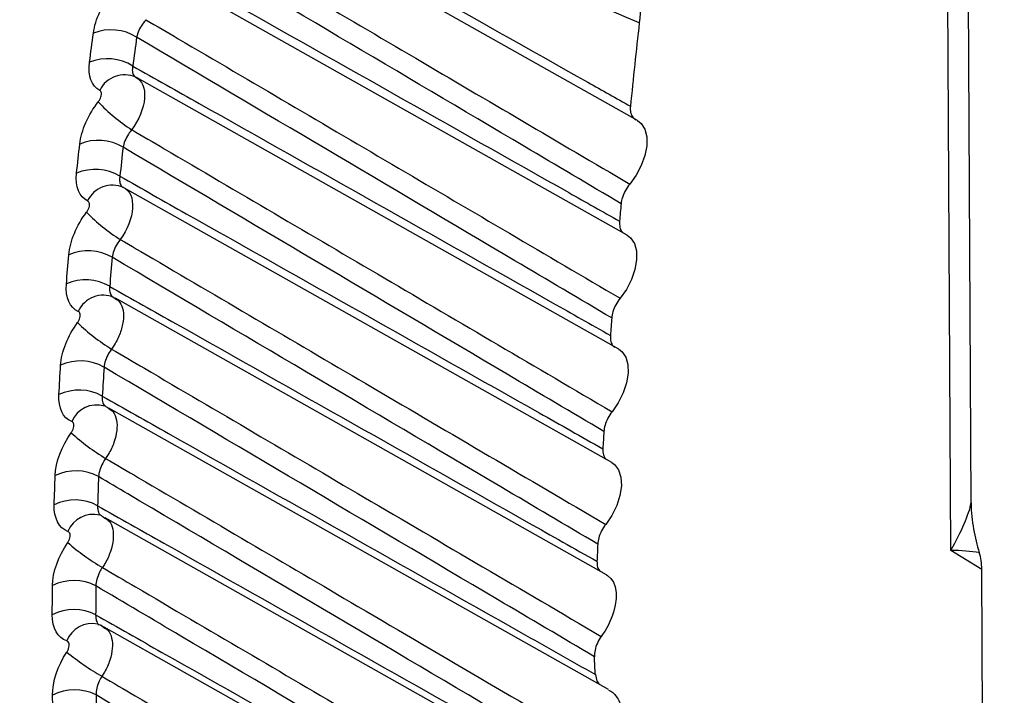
# Model space of a CAD drawing. Header units: millimetres. Extents: x -117 to 444, y -157 to 472.
# Tile 12 of 160: x 307.49 to 310.7, y -63.87 to -61.67. Entities that reach past the tile are written whole.
import ezdxf

# ---------------------------------------------------------------- set-up
doc = ezdxf.new("R2010")
doc.units = ezdxf.units.MM

msp = doc.modelspace()

# ---------------------------------------------------------------- linework, layer by layer
at = {"color": 7, "linetype": 'Continuous', "lineweight": 25}
for p, q in [((309.5019, -61.9946), (307.9745, -61.1345)), ((310.523, -63.3952), (310.5126, -61.4522)), ((309.4688, -62.3686), (307.9177, -61.4951)), ((310.5894, -63.2408), (310.5803, -61.5323)), ((309.4411, -62.7402), (307.8697, -61.8553)), ((309.4187, -63.1092), (307.8307, -62.2149)), ((307.7961, -62.5716), (307.7999, -62.5747)), ((309.4017, -63.4754), (307.8006, -62.5738)), ((307.7711, -62.9271), (307.7738, -62.9292)), ((307.7738, -62.9292), (307.7787, -62.933)), ((309.4081, -63.8489), (307.7794, -62.9318)), ((307.757, -63.2834), (307.7604, -63.2858)), ((307.7604, -63.2858), (307.7664, -63.2902)), ((309.5108, -64.2708), (307.7672, -63.2889)), ((310.6242, -63.4577), (310.523, -63.3952)), ((310.6314, -64.8093), (310.6242, -63.4577)), ((307.7518, -63.6387), (307.756, -63.6415)), ((307.756, -63.6415), (307.7632, -63.6464)), ((309.7604, -64.7692), (307.764, -63.645))]:
    msp.add_line(p, q, dxfattribs=at)
at = {"color": 7, "linetype": 'Continuous', "lineweight": 25, "flags": 128}
for points in [[(309.5019, -61.9946), (309.514, -62.0041), (309.526, -62.023), (309.5322, -62.0478), (309.5323, -62.077), (309.5264, -62.1089), (309.5146, -62.1416), (309.4979, -62.1732), (309.477, -62.2019)], [(309.4688, -62.3686), (309.4798, -62.377), (309.4922, -62.3955), (309.4988, -62.4199), (309.4994, -62.4488), (309.4939, -62.4806), (309.4825, -62.5133), (309.4661, -62.5451), (309.4455, -62.5741)], [(309.4411, -62.7402), (309.451, -62.7475), (309.4637, -62.7655), (309.4708, -62.7895), (309.4718, -62.8182), (309.4667, -62.8498), (309.4558, -62.8825), (309.4397, -62.9145), (309.4193, -62.9437)], [(309.4187, -63.1092), (309.4275, -63.1155), (309.4406, -63.1329), (309.4481, -63.1566), (309.4496, -63.185), (309.4449, -63.2164), (309.4344, -63.2492), (309.4186, -63.2812), (309.3986, -63.3107)], [(309.4017, -63.4754), (309.4041, -63.4768), (309.415, -63.4863), (309.4235, -63.4989), (309.4294, -63.5145), (309.4324, -63.5325), (309.4326, -63.5525), (309.4298, -63.574), (309.4243, -63.5963)]]:
    msp.add_lwpolyline(points, dxfattribs=at)
at = {"color": 7, "linetype": 'Continuous', "lineweight": 25}
for centre, radius, start, end in [((307.7866, -61.8565), 0.1571, 57.9479, 111.527), ((337.5856, -64.792), 28.2499, 173.66855, 174.2234), ((307.7748, -61.9507), 0.1569, 58.166, 111.8155), ((307.8304, -61.9363), 0.0901, 65.7125, 153.8894), ((308.1384, -61.5729), 0.5339, 222.5419, 237.8082), ((307.7446, -62.2158), 0.1563, 58.7792, 112.6283), ((307.735, -62.3104), 0.1561, 58.9975, 112.9183), ((307.791, -62.2945), 0.089, 65.8983, 155.0996), ((336.7751, -64.7133), 27.4357, 174.88171, 175.00172), ((308.123, -61.8889), 0.5808, 224.215, 238.1777), ((307.7115, -62.5746), 0.1555, 59.6067, 113.7299), ((307.7042, -62.6693), 0.1553, 59.8247, 114.0213), ((307.7604, -62.652), 0.088, 66.0648, 156.3345), ((308.1195, -62.1975), 0.6351, 225.8671, 238.575), ((336.1433, -64.6618), 26.8017, 175.66953, 175.79143), ((307.6872, -62.9327), 0.1547, 60.4296, 114.8324), ((307.6823, -63.0275), 0.1545, 60.6469, 115.1248), ((307.74, -63.01), 0.0886, 73.8135, 157.1148), ((308.1286, -62.497), 0.6984, 227.4983, 238.9997), ((335.5118, -64.6191), 26.1687, 176.46984, 176.5937), ((307.6719, -63.29), 0.154, 61.2471, 115.9359), ((307.6693, -63.3847), 0.1538, 61.4633, 116.2292), ((307.7276, -63.366), 0.0878, 75.4216, 158.2913), ((308.1514, -62.7852), 0.7732, 229.1085, 239.4508), ((334.8816, -64.5854), 25.5376, 177.28313, 177.40902), ((307.6655, -63.6464), 0.1532, 62.0586, 117.0407), ((307.6653, -63.7409), 0.153, 62.2733, 117.3347), ((307.724, -63.7209), 0.087, 77.0056, 159.4884), ((308.189, -63.059), 0.8626, 230.6978, 239.9275), ((307.668, -64.0017), 0.1524, 62.8635, 118.1471)]:
    msp.add_arc(centre, radius, start, end, dxfattribs=at)
for centre, major_axis, ratio, start_param, end_param in [((1369.6577, -656.2348), (1070.9057, -597.8518), 0.014445, 3.00758, 3.018039), ((310.3431, -63.4967), (0.2375, 0.3082), 0.237033, 5.223079, 5.849127), ((310.3431, -63.4967), (0.3875, 0.0414), 0.24042, 0.764076, 1.062676), ((310.4474, -63.5611), (0.125, 0.2166), 0.577212, 5.504003, 5.802603)]:
    msp.add_ellipse(centre, major_axis=major_axis, ratio=ratio, start_param=start_param, end_param=end_param, dxfattribs=at)
for points, knots in [([(305.0482, -80.4502), (305.0875, -80.4288), (305.2518, -80.3361), (305.7921, -80.0372), (309.2185, -78.1337), (315.5589, -74.5679), (323.0156, -70.3032), (327.7052, -67.5994), (332.809, -64.6497), (341.1178, -59.8124), (349.8811, -54.655), (354.7278, -51.7877), (355.5797, -51.2835), (355.8488, -51.1233), (355.9232, -51.0781)], [0.098562, 0.098562, 0.098562, 0.098562, 0.1010315, 0.108844, 0.1322815, 0.311969, 0.468219, 0.5005877, 0.530719, 0.702594, 0.8666565, 0.890094, 0.8979065, 0.900907, 0.900907, 0.900907, 0.900907]), ([(307.9684, -61.0975), (308.0407, -61.1382), (308.113, -61.1789), (308.1852, -61.2196), (308.5702, -61.4364), (308.9552, -61.6534), (309.3402, -61.8704), (309.3865, -61.8965), (309.4328, -61.9226), (309.4791, -61.9487)], [0.000203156, 0.000203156, 0.000203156, 0.000203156, 0.000815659, 0.000815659, 0.000815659, 0.004078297, 0.004078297, 0.004078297, 0.004470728, 0.004470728, 0.004470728, 0.004470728]), ([(307.9551, -61.3078), (307.99, -61.3283), (308.0249, -61.3489), (308.0599, -61.3694), (308.2998, -61.5103), (308.5398, -61.6513), (308.7797, -61.7922), (309.0121, -61.9288), (309.2446, -62.0654), (309.477, -62.2019)], [0.000212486, 0.000212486, 0.000212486, 0.000212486, 0.000508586, 0.000508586, 0.000508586, 0.00254293, 0.00254293, 0.00254293, 0.004514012, 0.004514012, 0.004514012, 0.004514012]), ([(309.4489, -62.2658), (309.3437, -62.2036), (309.2385, -62.1415), (309.1334, -62.0793), (308.73, -61.841), (308.3266, -61.6026), (307.9232, -61.364)], [0, 0, 0, 0, 0.000893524, 0.000893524, 0.000893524, 0.004320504, 0.004320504, 0.004320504, 0.004320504]), ([(307.9085, -61.4577), (307.9807, -61.4984), (308.0529, -61.539), (308.1251, -61.5797), (308.5095, -61.7963), (308.8939, -62.0129), (309.2782, -62.2296), (309.3334, -62.2607), (309.3886, -62.2919), (309.4438, -62.323)], [0.000202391, 0.000202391, 0.000202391, 0.000202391, 0.000814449, 0.000814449, 0.000814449, 0.004072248, 0.004072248, 0.004072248, 0.004540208, 0.004540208, 0.004540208, 0.004540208]), ([(307.9001, -61.6665), (307.8962, -61.6709), (307.8926, -61.6757), (307.8892, -61.6807), (307.8844, -61.6876), (307.8803, -61.695), (307.877, -61.7022), (307.8738, -61.7094), (307.8714, -61.7167), (307.87, -61.7233)], [0, 0, 0, 0, 0.0000358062, 0.0000358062, 0.0000358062, 0.0000869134, 0.0000869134, 0.0000869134, 0.000138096, 0.000138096, 0.000138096, 0.000138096]), ([(307.9001, -61.6665), (307.9352, -61.6871), (307.9703, -61.7077), (308.0053, -61.7283), (308.2448, -61.8689), (308.4843, -62.0095), (308.7237, -62.1501), (308.9643, -62.2914), (309.2049, -62.4327), (309.4455, -62.5741)], [0.000210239, 0.000210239, 0.000210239, 0.000210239, 0.00050749, 0.00050749, 0.00050749, 0.00253745, 0.00253745, 0.00253745, 0.004577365, 0.004577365, 0.004577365, 0.004577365]), ([(309.4181, -62.638), (309.3129, -62.5759), (309.2077, -62.5138), (309.1025, -62.4516), (308.6917, -62.209), (308.2808, -61.9662), (307.87, -61.7233)], [0, 0, 0, 0, 0.000893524, 0.000893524, 0.000893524, 0.004383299, 0.004383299, 0.004383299, 0.004383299]), ([(307.8575, -61.8174), (307.8565, -61.8221), (307.8559, -61.8265), (307.8559, -61.8306), (307.8558, -61.8363), (307.8568, -61.8414), (307.8588, -61.8454), (307.8608, -61.8494), (307.8637, -61.8524), (307.8675, -61.8542)], [0, 0, 0, 0, 0.0000361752, 0.0000361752, 0.0000361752, 0.000087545, 0.000087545, 0.000087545, 0.0001387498, 0.0001387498, 0.0001387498, 0.0001387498]), ([(307.8575, -61.8174), (307.9297, -61.8581), (308.0018, -61.8987), (308.074, -61.9394), (308.4578, -62.1557), (308.8415, -62.3721), (309.2253, -62.5885), (309.2882, -62.624), (309.351, -62.6594), (309.4139, -62.6949)], [0.000201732, 0.000201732, 0.000201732, 0.000201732, 0.000813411, 0.000813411, 0.000813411, 0.004067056, 0.004067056, 0.004067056, 0.004599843, 0.004599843, 0.004599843, 0.004599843]), ([(307.8675, -61.8542), (307.8876, -61.864), (307.8981, -61.8899), (307.8929, -61.9551), (307.8774, -61.9938), (307.854, -62.0247)], [0, 0, 0, 0, 0.5, 0.5, 1, 1, 1, 1]), ([(307.7451, -61.9339), (307.7458, -61.933), (307.7465, -61.932), (307.7472, -61.931), (307.749, -61.9283), (307.7506, -61.9255), (307.7519, -61.9226), (307.7531, -61.9197), (307.7541, -61.9168), (307.7546, -61.914), (307.7552, -61.9113), (307.7553, -61.9086), (307.7551, -61.9063), (307.7549, -61.904), (307.7543, -61.9019), (307.7534, -61.9003), (307.7524, -61.8986), (307.7511, -61.8974), (307.7496, -61.8966)], [0, 0, 0, 0, 0.0000071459, 0.0000071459, 0.0000071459, 0.0000267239, 0.0000267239, 0.0000267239, 0.0000463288, 0.0000463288, 0.0000463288, 0.00006593, 0.00006593, 0.00006593, 0.0000855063, 0.0000855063, 0.0000855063, 0.0001050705, 0.0001050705, 0.0001050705, 0.0001050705]), ([(309.4791, -61.9487), (309.4784, -61.9559), (309.4787, -61.9628), (309.4799, -61.9688), (309.4812, -61.9747), (309.4835, -61.9799), (309.4866, -61.984), (309.4894, -61.9876), (309.4929, -61.9904), (309.497, -61.9922)], [0, 0, 0, 0, 0.0000503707, 0.0000503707, 0.0000503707, 0.0001007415, 0.0001007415, 0.0001007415, 0.0001461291, 0.0001461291, 0.0001461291, 0.0001461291]), ([(307.854, -62.0247), (307.8502, -62.0292), (307.8466, -62.0341), (307.8434, -62.0391), (307.8389, -62.0461), (307.8349, -62.0536), (307.8319, -62.0609), (307.8289, -62.0682), (307.8267, -62.0755), (307.8256, -62.0822)], [0, 0, 0, 0, 0.0000356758, 0.0000356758, 0.0000356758, 0.0000866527, 0.0000866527, 0.0000866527, 0.0001376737, 0.0001376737, 0.0001376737, 0.0001376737]), ([(307.854, -62.0247), (307.8892, -62.0454), (307.9244, -62.0661), (307.9597, -62.0867), (308.1987, -62.2271), (308.4378, -62.3674), (308.6768, -62.5077), (308.9244, -62.653), (309.1719, -62.7984), (309.4193, -62.9437)], [0.000208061, 0.000208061, 0.000208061, 0.000208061, 0.000506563, 0.000506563, 0.000506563, 0.002532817, 0.002532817, 0.002532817, 0.00463091, 0.00463091, 0.00463091, 0.00463091]), ([(309.3927, -63.0078), (309.2875, -62.9456), (309.1823, -62.8835), (309.0771, -62.8214), (308.6599, -62.5751), (308.2428, -62.3287), (307.8256, -62.0822)], [0, 0, 0, 0, 0.000893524, 0.000893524, 0.000893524, 0.004436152, 0.004436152, 0.004436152, 0.004436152]), ([(307.8154, -62.1766), (307.8146, -62.1813), (307.8142, -62.1857), (307.8143, -62.1898), (307.8146, -62.1955), (307.8158, -62.2006), (307.818, -62.2045), (307.8202, -62.2085), (307.8234, -62.2115), (307.8273, -62.2132)], [0, 0, 0, 0, 0.0000359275, 0.0000359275, 0.0000359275, 0.0000871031, 0.0000871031, 0.0000871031, 0.0001381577, 0.0001381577, 0.0001381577, 0.0001381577]), ([(307.8154, -62.1766), (307.8875, -62.2172), (307.9596, -62.2579), (308.0317, -62.2985), (308.415, -62.5146), (308.7983, -62.7308), (309.1816, -62.9471), (309.2509, -62.9861), (309.3201, -63.0252), (309.3893, -63.0642)], [0.00020118, 0.00020118, 0.00020118, 0.00020118, 0.000812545, 0.000812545, 0.000812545, 0.004062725, 0.004062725, 0.004062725, 0.004649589, 0.004649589, 0.004649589, 0.004649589]), ([(307.8273, -62.2132), (307.8478, -62.2225), (307.8588, -62.2479), (307.8547, -62.3125), (307.8397, -62.3512), (307.8167, -62.3824)], [0, 0, 0, 0, 0.5, 0.5, 1, 1, 1, 1]), ([(309.477, -62.2019), (309.4717, -62.2081), (309.4669, -62.2152), (309.4628, -62.2226), (309.4588, -62.2299), (309.4554, -62.2377), (309.453, -62.2454), (309.4509, -62.2523), (309.4495, -62.2593), (309.4489, -62.2658)], [0, 0, 0, 0, 0.0000503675, 0.0000503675, 0.0000503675, 0.0001007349, 0.0001007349, 0.0001007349, 0.0001461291, 0.0001461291, 0.0001461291, 0.0001461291]), ([(307.7067, -62.2939), (307.7074, -62.293), (307.7081, -62.292), (307.7087, -62.291), (307.7105, -62.2884), (307.712, -62.2855), (307.7132, -62.2826), (307.7144, -62.2798), (307.7153, -62.2768), (307.7158, -62.2741), (307.7163, -62.2714), (307.7164, -62.2688), (307.7161, -62.2665), (307.7159, -62.2642), (307.7152, -62.2621), (307.7142, -62.2605), (307.7132, -62.2589), (307.7118, -62.2577), (307.7102, -62.257)], [0, 0, 0, 0, 0.0000070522, 0.0000070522, 0.0000070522, 0.0000264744, 0.0000264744, 0.0000264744, 0.0000459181, 0.0000459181, 0.0000459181, 0.0000653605, 0.0000653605, 0.0000653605, 0.0000847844, 0.0000847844, 0.0000847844, 0.0001041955, 0.0001041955, 0.0001041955, 0.0001041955]), ([(309.4438, -62.323), (309.4438, -62.3299), (309.4438, -62.3437), (309.45, -62.3577), (309.4569, -62.3619), (309.4597, -62.3636)], [0, 0, 0, 0, 0.37512, 0.750241, 1, 1, 1, 1]), ([(307.8167, -62.3824), (307.8131, -62.387), (307.8096, -62.3919), (307.8065, -62.3969), (307.8022, -62.4041), (307.7984, -62.4117), (307.7957, -62.419), (307.7929, -62.4264), (307.791, -62.4337), (307.7901, -62.4405)], [0, 0, 0, 0, 0.0000355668, 0.0000355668, 0.0000355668, 0.000086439, 0.000086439, 0.000086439, 0.0001373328, 0.0001373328, 0.0001373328, 0.0001373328]), ([(307.8167, -62.3824), (307.8521, -62.4031), (307.8875, -62.4239), (307.9229, -62.4447), (308.1617, -62.5848), (308.4004, -62.7249), (308.6391, -62.8649), (308.8923, -63.0135), (309.1454, -63.1621), (309.3986, -63.3107)], [0.000205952, 0.000205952, 0.000205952, 0.000205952, 0.000505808, 0.000505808, 0.000505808, 0.002529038, 0.002529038, 0.002529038, 0.004674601, 0.004674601, 0.004674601, 0.004674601]), ([(309.3727, -63.3749), (309.2674, -63.3128), (309.1622, -63.2506), (309.057, -63.1885), (308.6347, -62.9393), (308.2124, -62.6899), (307.7901, -62.4405)], [0, 0, 0, 0, 0.000893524, 0.000893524, 0.000893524, 0.004479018, 0.004479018, 0.004479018, 0.004479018]), ([(307.7823, -62.5351), (307.7816, -62.5398), (307.7814, -62.5442), (307.7817, -62.5483), (307.7822, -62.5541), (307.7837, -62.5591), (307.7861, -62.5631), (307.7886, -62.567), (307.792, -62.5699), (307.7961, -62.5716)], [0, 0, 0, 0, 0.0000357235, 0.0000357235, 0.0000357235, 0.0000867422, 0.0000867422, 0.0000867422, 0.0001376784, 0.0001376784, 0.0001376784, 0.0001376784]), ([(307.7823, -62.5351), (307.8543, -62.5757), (307.9264, -62.6163), (307.9984, -62.657), (308.3813, -62.8729), (308.7642, -63.089), (309.1472, -63.3051), (309.2215, -63.347), (309.2958, -63.389), (309.3701, -63.4309)], [0.000200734, 0.000200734, 0.000200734, 0.000200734, 0.000811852, 0.000811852, 0.000811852, 0.004059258, 0.004059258, 0.004059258, 0.004689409, 0.004689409, 0.004689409, 0.004689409]), ([(307.7999, -62.5747), (307.8055, -62.5784), (307.818, -62.5865), (307.8272, -62.6131), (307.8276, -62.6482), (307.8175, -62.6878), (307.8024, -62.719), (307.7913, -62.7351), (307.7884, -62.7394)], [0, 0, 0, 0, 0.154907, 0.348352, 0.541877, 0.735473, 0.929074, 1, 1, 1, 1]), ([(309.4455, -62.5741), (309.4403, -62.5803), (309.4355, -62.5875), (309.4315, -62.5949), (309.4275, -62.6023), (309.4243, -62.6101), (309.422, -62.6177), (309.4199, -62.6247), (309.4186, -62.6316), (309.4181, -62.638)], [0, 0, 0, 0, 0.0000503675, 0.0000503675, 0.0000503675, 0.0001007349, 0.0001007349, 0.0001007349, 0.0001461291, 0.0001461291, 0.0001461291, 0.0001461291]), ([(307.6773, -62.6533), (307.678, -62.6523), (307.6786, -62.6514), (307.6792, -62.6504), (307.6809, -62.6477), (307.6824, -62.6448), (307.6836, -62.642), (307.6847, -62.6391), (307.6855, -62.6362), (307.6859, -62.6335), (307.6863, -62.6308), (307.6864, -62.6282), (307.686, -62.6259), (307.6857, -62.6236), (307.685, -62.6216), (307.684, -62.6201), (307.6829, -62.6185), (307.6815, -62.6173), (307.6799, -62.6167)], [0, 0, 0, 0, 0.0000069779, 0.0000069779, 0.0000069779, 0.0000262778, 0.0000262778, 0.0000262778, 0.0000455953, 0.0000455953, 0.0000455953, 0.0000649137, 0.0000649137, 0.0000649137, 0.0000842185, 0.0000842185, 0.0000842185, 0.00010351, 0.00010351, 0.00010351, 0.00010351]), ([(309.4139, -62.6949), (309.414, -62.7017), (309.4141, -62.7154), (309.4205, -62.7289), (309.4273, -62.7328), (309.4299, -62.7343)], [0, 0, 0, 0, 0.382601, 0.765202, 1, 1, 1, 1]), ([(307.7884, -62.7394), (307.7848, -62.7441), (307.7815, -62.749), (307.7785, -62.7542), (307.7744, -62.7614), (307.7709, -62.7691), (307.7683, -62.7765), (307.7658, -62.7839), (307.7642, -62.7913), (307.7636, -62.7981)], [0, 0, 0, 0, 0.0000354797, 0.0000354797, 0.0000354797, 0.0000862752, 0.0000862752, 0.0000862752, 0.0001370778, 0.0001370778, 0.0001370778, 0.0001370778]), ([(307.7884, -62.7394), (307.8239, -62.7602), (307.8595, -62.7811), (307.8951, -62.802), (308.1336, -62.9419), (308.3721, -63.0818), (308.6106, -63.2217), (308.8685, -63.373), (309.1263, -63.5243), (309.3842, -63.6755)], [0.000203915, 0.000203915, 0.000203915, 0.000203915, 0.000505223, 0.000505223, 0.000505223, 0.002526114, 0.002526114, 0.002526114, 0.004711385, 0.004711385, 0.004711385, 0.004711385]), ([(309.3618, -63.7415), (309.2566, -63.6794), (309.1513, -63.6172), (309.046, -63.5551), (308.6185, -63.3029), (308.191, -63.0506), (307.7636, -62.7981)], [0, 0, 0, 0, 0.000893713, 0.000893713, 0.000893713, 0.004522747, 0.004522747, 0.004522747, 0.004522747]), ([(307.758, -62.8928), (307.7579, -62.8973), (307.7574, -62.9083), (307.7616, -62.9211), (307.7683, -62.9253), (307.7711, -62.9271)], [0, 0, 0, 0, 0.286926, 0.694596, 1, 1, 1, 1]), ([(307.758, -62.8928), (307.8301, -62.9334), (307.9021, -62.9741), (307.9741, -63.0147), (308.3567, -63.2305), (308.7393, -63.4465), (309.1219, -63.6625), (309.203, -63.7083), (309.2841, -63.7541), (309.3652, -63.7999)], [0.000200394, 0.000200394, 0.000200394, 0.000200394, 0.000811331, 0.000811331, 0.000811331, 0.004056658, 0.004056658, 0.004056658, 0.004744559, 0.004744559, 0.004744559, 0.004744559]), ([(307.7787, -62.933), (307.784, -62.9362), (307.7964, -62.9439), (307.8058, -62.9696), (307.8069, -63.0044), (307.7973, -63.0439), (307.7827, -63.0751), (307.7718, -63.0913), (307.7689, -63.0956)], [0, 0, 0, 0, 0.146633, 0.342076, 0.537559, 0.73308, 0.928607, 1, 1, 1, 1]), ([(309.4193, -62.9437), (309.4142, -62.95), (309.4095, -62.9572), (309.4056, -62.9647), (309.4017, -62.9721), (309.3985, -62.9799), (309.3963, -62.9876), (309.3943, -62.9945), (309.3931, -63.0014), (309.3927, -63.0078)], [0, 0, 0, 0, 0.0000503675, 0.0000503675, 0.0000503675, 0.0001007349, 0.0001007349, 0.0001007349, 0.0001461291, 0.0001461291, 0.0001461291, 0.0001461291]), ([(307.6568, -63.0119), (307.6574, -63.011), (307.6581, -63.01), (307.6587, -63.009), (307.6603, -63.0063), (307.6618, -63.0034), (307.6628, -63.0006), (307.6639, -62.9977), (307.6646, -62.9948), (307.665, -62.9921), (307.6653, -62.9894), (307.6653, -62.9868), (307.6649, -62.9846), (307.6645, -62.9823), (307.6638, -62.9804), (307.6627, -62.9788), (307.6616, -62.9773), (307.6601, -62.9762), (307.6584, -62.9755)], [0, 0, 0, 0, 0.0000069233, 0.0000069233, 0.0000069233, 0.0000261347, 0.0000261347, 0.0000261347, 0.000045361, 0.000045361, 0.000045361, 0.0000645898, 0.0000645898, 0.0000645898, 0.0000838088, 0.0000838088, 0.0000838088, 0.0001030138, 0.0001030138, 0.0001030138, 0.0001030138]), ([(309.3893, -63.0642), (309.3894, -63.0711), (309.3896, -63.0848), (309.3954, -63.0934), (309.3984, -63.0977)], [0, 0, 0, 0, 0.50554, 1, 1, 1, 1]), ([(307.7689, -63.0956), (307.7655, -63.1004), (307.7623, -63.1054), (307.7595, -63.1106), (307.7555, -63.118), (307.7522, -63.1257), (307.7499, -63.1332), (307.7476, -63.1407), (307.7463, -63.1482), (307.7459, -63.155)], [0, 0, 0, 0, 0.0000354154, 0.0000354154, 0.0000354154, 0.0000861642, 0.0000861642, 0.0000861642, 0.0001369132, 0.0001369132, 0.0001369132, 0.0001369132]), ([(307.7689, -63.0956), (307.8047, -63.1166), (307.8404, -63.1376), (307.8762, -63.1585), (308.1145, -63.2983), (308.3529, -63.438), (308.5912, -63.5778), (308.8724, -63.7427), (309.1535, -63.9076), (309.4346, -64.0724)], [0.000201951, 0.000201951, 0.000201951, 0.000201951, 0.00050481, 0.00050481, 0.00050481, 0.002524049, 0.002524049, 0.002524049, 0.004906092, 0.004906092, 0.004906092, 0.004906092]), ([(309.4268, -64.1467), (309.321, -64.0844), (309.2153, -64.022), (309.1096, -63.9596), (308.6867, -63.7102), (308.2638, -63.4607), (307.8409, -63.2111), (307.8092, -63.1924), (307.7776, -63.1737), (307.7459, -63.155)], [0, 0, 0, 0, 0.00089737, 0.00089737, 0.00089737, 0.004486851, 0.004486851, 0.004486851, 0.004755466, 0.004755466, 0.004755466, 0.004755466]), ([(310.5894, -63.2408), (310.5895, -63.271), (310.5927, -63.299), (310.6019, -63.3526), (310.6082, -63.3781), (310.616, -63.4024)], [0, 0, 0, 0, 0.5, 0.5, 1, 1, 1, 1]), ([(307.7428, -63.2497), (307.8147, -63.2903), (307.8867, -63.3309), (307.9587, -63.3715), (308.3411, -63.5873), (308.7235, -63.8032), (309.1058, -64.0192), (309.2191, -64.0831), (309.3323, -64.1471), (309.4456, -64.2111)], [0.000200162, 0.000200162, 0.000200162, 0.000200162, 0.000810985, 0.000810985, 0.000810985, 0.004054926, 0.004054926, 0.004054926, 0.005015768, 0.005015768, 0.005015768, 0.005015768]), ([(307.7428, -63.2497), (307.7428, -63.2542), (307.7428, -63.2652), (307.7474, -63.2777), (307.7542, -63.2817), (307.757, -63.2834)], [0, 0, 0, 0, 0.292705, 0.709186, 1, 1, 1, 1]), ([(307.7664, -63.2902), (307.7715, -63.2932), (307.7837, -63.3003), (307.7934, -63.3252), (307.7951, -63.3596), (307.7861, -63.399), (307.7719, -63.4303), (307.7612, -63.4467), (307.7584, -63.451)], [0, 0, 0, 0, 0.138078, 0.335549, 0.533036, 0.730536, 0.92804, 1, 1, 1, 1]), ([(307.6452, -63.3696), (307.6459, -63.3687), (307.6465, -63.3677), (307.6471, -63.3668), (307.6487, -63.364), (307.6501, -63.3611), (307.6511, -63.3583), (307.6521, -63.3554), (307.6527, -63.3525), (307.653, -63.3498), (307.6533, -63.3471), (307.6532, -63.3445), (307.6528, -63.3423), (307.6523, -63.3401), (307.6515, -63.3382), (307.6503, -63.3367), (307.6492, -63.3352), (307.6477, -63.3341), (307.646, -63.3335)], [0, 0, 0, 0, 0.0000068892, 0.0000068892, 0.0000068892, 0.0000260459, 0.0000260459, 0.0000260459, 0.000045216, 0.000045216, 0.000045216, 0.0000643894, 0.0000643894, 0.0000643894, 0.0000835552, 0.0000835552, 0.0000835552, 0.0001027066, 0.0001027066, 0.0001027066, 0.0001027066]), ([(309.3986, -63.3107), (309.3935, -63.3171), (309.3888, -63.3244), (309.385, -63.3318), (309.3812, -63.3393), (309.3781, -63.3471), (309.376, -63.3547), (309.3741, -63.3616), (309.373, -63.3685), (309.3727, -63.3749)], [0, 0, 0, 0, 0.0000503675, 0.0000503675, 0.0000503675, 0.0001007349, 0.0001007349, 0.0001007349, 0.0001461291, 0.0001461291, 0.0001461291, 0.0001461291]), ([(309.3701, -63.4309), (309.3702, -63.4378), (309.3706, -63.4508), (309.3763, -63.4588), (309.379, -63.4626)], [0, 0, 0, 0, 0.528789, 1, 1, 1, 1]), ([(307.7584, -63.451), (307.755, -63.4558), (307.752, -63.461), (307.7493, -63.4662), (307.7455, -63.4737), (307.7425, -63.4815), (307.7404, -63.4891), (307.7384, -63.4967), (307.7373, -63.5042), (307.7372, -63.511)], [0, 0, 0, 0, 0.0000353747, 0.0000353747, 0.0000353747, 0.0000861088, 0.0000861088, 0.0000861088, 0.0001368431, 0.0001368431, 0.0001368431, 0.0001368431]), ([(307.7584, -63.451), (307.7943, -63.4721), (307.8303, -63.4932), (307.8662, -63.5142), (308.1045, -63.6539), (308.3428, -63.7936), (308.5811, -63.9332), (308.9219, -64.133), (309.2628, -64.3328), (309.6035, -64.5326)], [0.000200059, 0.000200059, 0.000200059, 0.000200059, 0.000504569, 0.000504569, 0.000504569, 0.002522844, 0.002522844, 0.002522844, 0.005410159, 0.005410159, 0.005410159, 0.005410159]), ([(309.6174, -64.6199), (309.5105, -64.5569), (309.4036, -64.4939), (309.2968, -64.4309), (308.8693, -64.1788), (308.4418, -63.9267), (308.0143, -63.6745), (307.9219, -63.62), (307.8296, -63.5655), (307.7372, -63.511)], [0, 0, 0, 0, 0.000906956, 0.000906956, 0.000906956, 0.00453478, 0.00453478, 0.00453478, 0.00531844, 0.00531844, 0.00531844, 0.00531844]), ([(307.7364, -63.6055), (307.8084, -63.6461), (307.8804, -63.6868), (307.9524, -63.7274), (308.3346, -63.9432), (308.7168, -64.1591), (309.099, -64.375), (309.2848, -64.48), (309.4706, -64.585), (309.6564, -64.6901)], [0.000200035, 0.000200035, 0.000200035, 0.000200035, 0.000810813, 0.000810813, 0.000810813, 0.004054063, 0.004054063, 0.004054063, 0.005630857, 0.005630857, 0.005630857, 0.005630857]), ([(307.7364, -63.6055), (307.7367, -63.61), (307.7372, -63.6209), (307.7404, -63.631), (307.7446, -63.6337), (307.7448, -63.6339)], [0, 0, 0, 0, 0.4000166, 0.9696214, 1, 1, 1, 1]), ([(307.7632, -63.6464), (307.7596, -63.6435), (307.7537, -63.6387), (307.7461, -63.6377), (307.7431, -63.6373)], [0, 0, 0, 0, 0.6018332, 1, 1, 1, 1]), ([(307.7632, -63.6464), (307.7679, -63.649), (307.78, -63.6556), (307.79, -63.6798), (307.7923, -63.7139), (307.7839, -63.7532), (307.7701, -63.7846), (307.7596, -63.801), (307.7568, -63.8054)], [0, 0, 0, 0, 0.1292325, 0.3287635, 0.5282958, 0.727829, 0.9273624, 1, 1, 1, 1]), ([(307.6426, -63.7264), (307.6433, -63.7255), (307.6439, -63.7245), (307.6445, -63.7235), (307.646, -63.7208), (307.6473, -63.7178), (307.6483, -63.715), (307.6492, -63.7121), (307.6498, -63.7092), (307.6501, -63.7065), (307.6503, -63.7038), (307.6501, -63.7013), (307.6496, -63.6991), (307.6491, -63.6969), (307.6482, -63.695), (307.647, -63.6935), (307.6458, -63.692), (307.6443, -63.691), (307.6425, -63.6904)], [0, 0, 0, 0, 0.0000068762, 0.0000068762, 0.0000068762, 0.0000260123, 0.0000260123, 0.0000260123, 0.000045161, 0.000045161, 0.000045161, 0.0000643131, 0.0000643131, 0.0000643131, 0.0000834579, 0.0000834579, 0.0000834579, 0.0001025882, 0.0001025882, 0.0001025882, 0.0001025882]), ([(309.3842, -63.6755), (309.3793, -63.6821), (309.3749, -63.6895), (309.3714, -63.6972), (309.3679, -63.7048), (309.3653, -63.7128), (309.3637, -63.7207), (309.3622, -63.7278), (309.3616, -63.7349), (309.3618, -63.7415)], [0, 0, 0, 0, 0.000050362, 0.000050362, 0.000050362, 0.0001007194, 0.0001007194, 0.0001007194, 0.0001464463, 0.0001464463, 0.0001464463, 0.0001464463]), ([(307.7568, -63.8054), (307.7536, -63.8103), (307.7506, -63.8155), (307.7481, -63.8208), (307.7445, -63.8284), (307.7417, -63.8363), (307.7399, -63.844), (307.7381, -63.8516), (307.7373, -63.8592), (307.7375, -63.8661)], [0, 0, 0, 0, 0.0000353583, 0.0000353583, 0.0000353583, 0.0000861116, 0.0000861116, 0.0000861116, 0.0001368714, 0.0001368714, 0.0001368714, 0.0001368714]), ([(307.7568, -63.8054), (307.7929, -63.8266), (307.8291, -63.8478), (307.8653, -63.869), (308.1036, -64.0086), (308.3419, -64.1482), (308.5801, -64.2878), (309.0599, -64.5689), (309.5395, -64.85), (310.0191, -65.1312)], [0.000198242, 0.000198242, 0.000198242, 0.000198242, 0.0005045, 0.0005045, 0.0005045, 0.0025225, 0.0025225, 0.0025225, 0.006585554, 0.006585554, 0.006585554, 0.006585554]), ([(309.3652, -63.7999), (309.3662, -63.8072), (309.3682, -63.8203), (309.3752, -63.8286), (309.3783, -63.8322)], [0, 0, 0, 0, 0.5622, 1, 1, 1, 1]), ([(309.4074, -63.8501), (309.4111, -63.8518), (309.4249, -63.8583), (309.4428, -63.8835), (309.4576, -63.9248), (309.4615, -63.9752), (309.4547, -64.0274), (309.4411, -64.0579), (309.4346, -64.0724)], [0, 0, 0, 0, 0.065949, 0.248636, 0.43474, 0.626109, 0.822359, 1, 1, 1, 1]), ([(310.1297, -65.2762), (310.0198, -65.2115), (309.91, -65.1467), (309.8001, -65.082), (309.3607, -64.8231), (308.9212, -64.5641), (308.4818, -64.305), (308.2337, -64.1587), (307.9856, -64.0124), (307.7375, -63.8661)], [0, 0, 0, 0, 0.000932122, 0.000932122, 0.000932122, 0.004660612, 0.004660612, 0.004660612, 0.006765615, 0.006765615, 0.006765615, 0.006765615])]:
    msp.add_open_spline(points, degree=3, knots=knots, dxfattribs=at)
for points in [[(307.729, -61.7103), (307.735, -61.666), (307.7588, -61.6146), (307.7923, -61.5733)], [(309.5146, -61.5553), (309.5148, -61.5945), (309.5126, -61.635), (309.508, -61.6766)], [(307.7165, -61.805), (307.7206, -61.7735), (307.7247, -61.7419), (307.729, -61.7103)], [(307.87, -61.7233), (307.8657, -61.7547), (307.8616, -61.7861), (307.8575, -61.8174)], [(307.7496, -61.8966), (307.7231, -61.8838), (307.7108, -61.8494), (307.7165, -61.805)], [(307.6845, -62.0716), (307.6894, -62.0274), (307.7121, -61.9757), (307.7451, -61.9339)], [(307.6742, -62.1666), (307.6776, -62.1349), (307.681, -62.1033), (307.6845, -62.0716)], [(307.8256, -62.0822), (307.8221, -62.1136), (307.8187, -62.1451), (307.8154, -62.1766)], [(307.7102, -62.257), (307.6831, -62.2448), (307.6696, -62.2108), (307.6742, -62.1666)], [(307.6489, -62.4323), (307.6527, -62.3881), (307.6744, -62.3363), (307.7067, -62.2939)], [(307.641, -62.5275), (307.6435, -62.4957), (307.6461, -62.464), (307.6489, -62.4323)], [(307.7901, -62.4405), (307.7874, -62.472), (307.7848, -62.5035), (307.7823, -62.5351)], [(307.6799, -62.6167), (307.652, -62.6051), (307.6374, -62.5716), (307.641, -62.5275)], [(307.6222, -62.7923), (307.6249, -62.7483), (307.6456, -62.6962), (307.6773, -62.6533)], [(307.6167, -62.8876), (307.6184, -62.8558), (307.6203, -62.8241), (307.6222, -62.7923)], [(307.7636, -62.7981), (307.7616, -62.8297), (307.7598, -62.8613), (307.758, -62.8928)], [(307.6584, -62.9755), (307.6299, -62.9646), (307.6142, -62.9316), (307.6167, -62.8876)], [(307.6045, -63.1515), (307.6062, -63.1076), (307.6257, -63.0553), (307.6568, -63.0119)], [(307.6013, -63.2468), (307.6023, -63.2151), (307.6034, -63.1833), (307.6045, -63.1515)], [(307.7459, -63.155), (307.7448, -63.1866), (307.7437, -63.2181), (307.7428, -63.2497)], [(307.646, -63.3335), (307.6168, -63.3232), (307.6, -63.2907), (307.6013, -63.2468)], [(307.5958, -63.5099), (307.5963, -63.4662), (307.6149, -63.4136), (307.6452, -63.3696)], [(307.595, -63.605), (307.5952, -63.5733), (307.5954, -63.5416), (307.5958, -63.5099)], [(307.7372, -63.511), (307.7369, -63.5425), (307.7366, -63.574), (307.7364, -63.6055)], [(309.4243, -63.5963), (309.4157, -63.624), (309.4018, -63.6519), (309.3842, -63.6755)], [(307.6425, -63.6904), (307.6126, -63.6808), (307.5948, -63.6488), (307.595, -63.605)], [(307.5961, -63.8673), (307.5955, -63.8237), (307.613, -63.7709), (307.6426, -63.7264)], [(309.3652, -63.7999), (309.3637, -63.7803), (309.3626, -63.7608), (309.3618, -63.7415)], [(307.5977, -63.9622), (307.597, -63.9306), (307.5965, -63.8989), (307.5961, -63.8673)], [(307.7375, -63.8661), (307.7379, -63.8975), (307.7384, -63.9289), (307.7391, -63.9603)]]:
    msp.add_open_spline(points, degree=3, dxfattribs=at)

doc.saveas('drawing.dxf')
